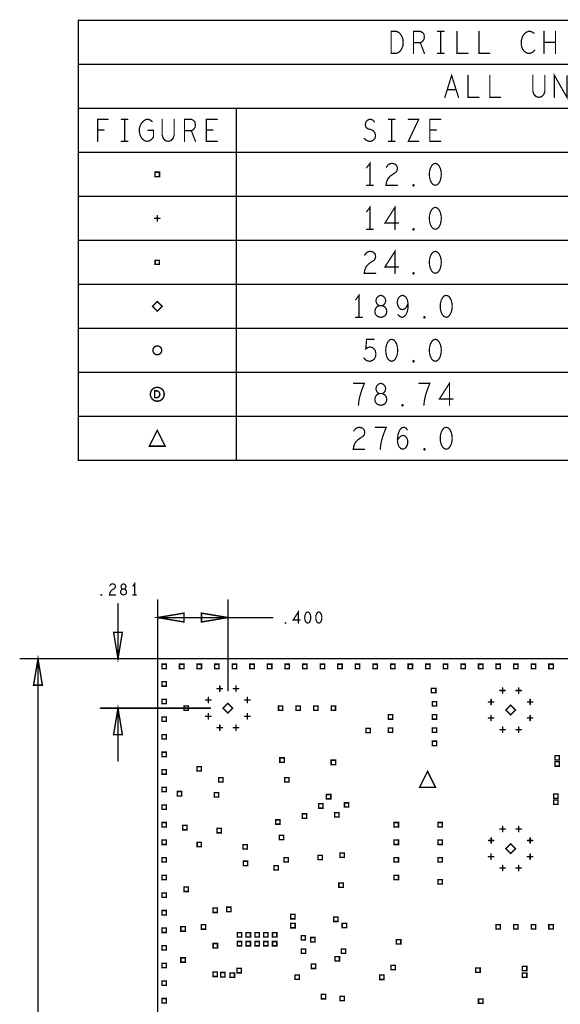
# Model space of a CAD drawing. Extents: x -1 to 10.1, y -2.5 to 8.
# Tile 15 of 38: x -0.8 to 2.3, y 2.4 to 8. Entities that reach past the tile are written whole.
import ezdxf

# ---------------------------------------------------------------- set-up
doc = ezdxf.new("R2010")
doc.units = 0
doc.layers.get('0').update_dxf_attribs({"color": 3, "linetype": 'CONTINUOUS'})

# ---------------------------------------------------------------- blocks, each defined once
blk = doc.blocks.new('PAD_R1')
at = {"const_width": 0.5}
blk.add_lwpolyline([(0.25, 0, 1), (-0.25, 0, 1)], format="xyb", close=True, dxfattribs=at)

msp = doc.modelspace()

# ---------------------------------------------------------------- linework, layer by layer
for points, const_width in [([(-0.451, 5.459), (-0.451, 7.959), (6.276, 7.959), (6.276, 5.459)], 0.008), ([(1.3284, 7.7715), (1.3284, 7.8965), (1.3594, 7.8965), (1.3718, 7.89025), (1.3811, 7.88192), (1.38885, 7.86942), (1.39505, 7.85483), (1.3966, 7.834), (1.39505, 7.81317), (1.38885, 7.79858), (1.3811, 7.78608), (1.3718, 7.77775), (1.3594, 7.7715)], 0.007), ([(1.5795, 7.1465), (1.5671, 7.14233), (1.5578, 7.13192), (1.5516, 7.11942), (1.54695, 7.10275), (1.5454, 7.084), (1.54695, 7.06525), (1.5516, 7.04858), (1.5578, 7.03608), (1.5671, 7.02567), (1.5795, 7.0215), (1.5919, 7.02567), (1.6012, 7.03608), (1.6074, 7.04858), (1.61205, 7.06525), (1.6136, 7.084), (1.61205, 7.10275), (1.6074, 7.11942), (1.6012, 7.13192), (1.5919, 7.14233)], 0.007), ([(-0.014, 7.0715), (-0.014, 7.0965), (0.011, 7.0965), (0.011, 7.0715)], 0.008), ([(1.4555, 7.01733), (1.4524, 7.01942), (1.4524, 7.02358), (1.4555, 7.02567), (1.4586, 7.02358), (1.4586, 7.01942)], 0.007), ([(1.5795, 6.8965), (1.5671, 6.89233), (1.5578, 6.88192), (1.5516, 6.86942), (1.54695, 6.85275), (1.5454, 6.834), (1.54695, 6.81525), (1.5516, 6.79858), (1.5578, 6.78608), (1.5671, 6.77567), (1.5795, 6.7715), (1.5919, 6.77567), (1.6012, 6.78608), (1.6074, 6.79858), (1.61205, 6.81525), (1.6136, 6.834), (1.61205, 6.85275), (1.6074, 6.86942), (1.6012, 6.88192), (1.5919, 6.89233)], 0.007), ([(1.4555, 6.76733), (1.4524, 6.76942), (1.4524, 6.77358), (1.4555, 6.77567), (1.4586, 6.77358), (1.4586, 6.76942)], 0.007), ([(1.5795, 6.6465), (1.5671, 6.64233), (1.5578, 6.63192), (1.5516, 6.61942), (1.54695, 6.60275), (1.5454, 6.584), (1.54695, 6.56525), (1.5516, 6.54858), (1.5578, 6.53608), (1.5671, 6.52567), (1.5795, 6.5215), (1.5919, 6.52567), (1.6012, 6.53608), (1.6074, 6.54858), (1.61205, 6.56525), (1.6136, 6.584), (1.61205, 6.60275), (1.6074, 6.61942), (1.6012, 6.63192), (1.5919, 6.64233)], 0.007), ([(-0.0135, 6.572), (-0.0135, 6.596), (0.0105, 6.596), (0.0105, 6.572)], 0.008), ([(1.4555, 6.51733), (1.4524, 6.51942), (1.4524, 6.52358), (1.4555, 6.52567), (1.4586, 6.52358), (1.4586, 6.51942)], 0.007), ([(1.2695, 6.2715), (1.28035, 6.27358), (1.29275, 6.27983), (1.3005, 6.29025), (1.3036, 6.30483), (1.3005, 6.31941), (1.2912, 6.33192), (1.27725, 6.33817), (1.26175, 6.33817), (1.25245, 6.34233), (1.2447, 6.35275), (1.2416, 6.36733), (1.24625, 6.38192), (1.2571, 6.39233), (1.2695, 6.3965), (1.2819, 6.39233), (1.29275, 6.38192), (1.2974, 6.36733), (1.2943, 6.35275), (1.28655, 6.34233), (1.27725, 6.33817), (1.26175, 6.33817), (1.2478, 6.33192), (1.2385, 6.31941), (1.2354, 6.30483), (1.2385, 6.29025), (1.24625, 6.27983), (1.25865, 6.27358)], 0.007), ([(1.6415, 6.3965), (1.6291, 6.39233), (1.6198, 6.38192), (1.6136, 6.36942), (1.60895, 6.35275), (1.6074, 6.334), (1.60895, 6.31525), (1.6136, 6.29858), (1.6198, 6.28608), (1.6291, 6.27567), (1.6415, 6.2715), (1.6539, 6.27567), (1.6632, 6.28608), (1.6694, 6.29858), (1.67405, 6.31525), (1.6756, 6.334), (1.67405, 6.35275), (1.6694, 6.36942), (1.6632, 6.38192), (1.6539, 6.39233)], 0.007), ([(-0.029, 6.334), (-0.0015, 6.3615), (0.026, 6.334), (-0.0015, 6.3065)], 0.008), ([(1.5175, 6.26733), (1.5144, 6.26942), (1.5144, 6.27358), (1.5175, 6.27567), (1.5206, 6.27358), (1.5206, 6.26942)], 0.007), ([(1.3315, 6.1465), (1.3191, 6.14233), (1.3098, 6.13192), (1.3036, 6.11942), (1.29895, 6.10275), (1.2974, 6.084), (1.29895, 6.06525), (1.3036, 6.04858), (1.3098, 6.03608), (1.3191, 6.02567), (1.3315, 6.0215), (1.3439, 6.02567), (1.3532, 6.03608), (1.3594, 6.04858), (1.36405, 6.06525), (1.3656, 6.084), (1.36405, 6.10275), (1.3594, 6.11942), (1.3532, 6.13192), (1.3439, 6.14233)], 0.007), ([(1.5795, 6.1465), (1.5671, 6.14233), (1.5578, 6.13192), (1.5516, 6.11942), (1.54695, 6.10275), (1.5454, 6.084), (1.54695, 6.06525), (1.5516, 6.04858), (1.5578, 6.03608), (1.5671, 6.02567), (1.5795, 6.0215), (1.5919, 6.02567), (1.6012, 6.03608), (1.6074, 6.04858), (1.61205, 6.06525), (1.6136, 6.084), (1.61205, 6.10275), (1.6074, 6.11942), (1.6012, 6.13192), (1.5919, 6.14233)], 0.007), ([(1.4555, 6.01733), (1.4524, 6.01942), (1.4524, 6.02358), (1.4555, 6.02567), (1.4586, 6.02358), (1.4586, 6.01942)], 0.007), ([(1.2695, 5.7715), (1.28035, 5.77358), (1.29275, 5.77983), (1.3005, 5.79025), (1.3036, 5.80483), (1.3005, 5.81941), (1.2912, 5.83192), (1.27725, 5.83817), (1.26175, 5.83817), (1.25245, 5.84233), (1.2447, 5.85275), (1.2416, 5.86733), (1.24625, 5.88192), (1.2571, 5.89233), (1.2695, 5.8965), (1.2819, 5.89233), (1.29275, 5.88192), (1.2974, 5.86733), (1.2943, 5.85275), (1.28655, 5.84233), (1.27725, 5.83817), (1.26175, 5.83817), (1.2478, 5.83192), (1.2385, 5.81941), (1.2354, 5.80483), (1.2385, 5.79025), (1.24625, 5.77983), (1.25865, 5.77358)], 0.007), ([(-0.01595, 5.81432), (-0.01595, 5.85372), (-0.00281, 5.85372), (0.00244, 5.85175), (0.00638, 5.84912), (0.00966, 5.84518), (0.01229, 5.84059), (0.01295, 5.83402), (0.01229, 5.82745), (0.00966, 5.82286), (0.00638, 5.81892), (0.00244, 5.81629), (-0.00281, 5.81432)], 0.008), ([(1.3935, 5.76733), (1.3904, 5.76942), (1.3904, 5.77358), (1.3935, 5.77567), (1.3966, 5.77358), (1.3966, 5.76942)], 0.007), ([(-0.0465, 5.539), (-0.0015, 5.629), (0.0435, 5.539)], 0.008), ([(1.6415, 5.6465), (1.6291, 5.64233), (1.6198, 5.63192), (1.6136, 5.61942), (1.60895, 5.60275), (1.6074, 5.584), (1.60895, 5.56525), (1.6136, 5.54858), (1.6198, 5.53608), (1.6291, 5.52567), (1.6415, 5.5215), (1.6539, 5.52567), (1.6632, 5.53608), (1.6694, 5.54858), (1.67405, 5.56525), (1.6756, 5.584), (1.67405, 5.60275), (1.6694, 5.61942), (1.6632, 5.63192), (1.6539, 5.64233)], 0.007), ([(1.5175, 5.51733), (1.5144, 5.51942), (1.5144, 5.52358), (1.5175, 5.52567), (1.5206, 5.52358), (1.5206, 5.51942)], 0.007), ([(-0.1935, 4.69371), (-0.18802, 4.69476), (-0.18175, 4.69791), (-0.17783, 4.70316), (-0.17627, 4.71051), (-0.17783, 4.71786), (-0.18253, 4.72416), (-0.18958, 4.72731), (-0.19742, 4.72731), (-0.20212, 4.72941), (-0.20603, 4.73466), (-0.2076, 4.74201), (-0.20525, 4.74936), (-0.19977, 4.75461), (-0.1935, 4.75671), (-0.18723, 4.75461), (-0.18175, 4.74936), (-0.1794, 4.74201), (-0.18097, 4.73466), (-0.18488, 4.72941), (-0.18958, 4.72731), (-0.19742, 4.72731), (-0.20447, 4.72416), (-0.20917, 4.71786), (-0.21073, 4.71051), (-0.20917, 4.70316), (-0.20525, 4.69791), (-0.19898, 4.69476)], 0.007), ([(-0.3195, 4.69161), (-0.32107, 4.69266), (-0.32107, 4.69476), (-0.3195, 4.69581), (-0.31793, 4.69476), (-0.31793, 4.69266)], 0.007), ([(0.15, 4.59), (0, 4.565), (0.15, 4.54)], 0.008), ([(0.25, 4.54), (0.4, 4.565), (0.25, 4.59)], 0.008), ([(0.8541, 4.5965), (0.84783, 4.5944), (0.84313, 4.58915), (0.84, 4.58285), (0.83765, 4.57445), (0.83687, 4.565), (0.83765, 4.55555), (0.84, 4.54715), (0.84313, 4.54085), (0.84783, 4.5356), (0.8541, 4.5335), (0.86037, 4.5356), (0.86507, 4.54085), (0.8682, 4.54715), (0.87055, 4.55555), (0.87133, 4.565), (0.87055, 4.57445), (0.8682, 4.58285), (0.86507, 4.58915), (0.86037, 4.5944)], 0.007), ([(0.9171, 4.5965), (0.91083, 4.5944), (0.90613, 4.58915), (0.903, 4.58285), (0.90065, 4.57445), (0.89987, 4.565), (0.90065, 4.55555), (0.903, 4.54715), (0.90613, 4.54085), (0.91083, 4.5356), (0.9171, 4.5335), (0.92337, 4.5356), (0.92807, 4.54085), (0.9312, 4.54715), (0.93355, 4.55555), (0.93433, 4.565), (0.93355, 4.57445), (0.9312, 4.58285), (0.92807, 4.58915), (0.92337, 4.5944)], 0.007), ([(0.7281, 4.5314), (0.72653, 4.53245), (0.72653, 4.53455), (0.7281, 4.5356), (0.72967, 4.53455), (0.72967, 4.53245)], 0.007), ([(-0.25, 4.48071), (-0.225, 4.33071), (-0.2, 4.48071)], 0.008), ([(-0.655, 4.18071), (-0.68, 4.33071), (-0.705, 4.18071)], 0.008), ([(0, 0.625), (0, 4.33071), (4.72441, 4.33071), (4.72441, 0.625), (3.375, 0.625), (3.375, 0), (0.925, 0), (0.925, 0.625)], 0.008), ([(0.025, 4.275), (0.025, 4.3), (0.05, 4.3), (0.05, 4.275)], 0.008), ([(0.125, 4.275), (0.125, 4.3), (0.15, 4.3), (0.15, 4.275)], 0.008), ([(0.225, 4.275), (0.225, 4.3), (0.25, 4.3), (0.25, 4.275)], 0.008), ([(0.325, 4.275), (0.325, 4.3), (0.35, 4.3), (0.35, 4.275)], 0.008), ([(0.425, 4.275), (0.425, 4.3), (0.45, 4.3), (0.45, 4.275)], 0.008), ([(0.525, 4.275), (0.525, 4.3), (0.55, 4.3), (0.55, 4.275)], 0.008), ([(0.625, 4.275), (0.625, 4.3), (0.65, 4.3), (0.65, 4.275)], 0.008), ([(0.725, 4.275), (0.725, 4.3), (0.75, 4.3), (0.75, 4.275)], 0.008), ([(0.825, 4.275), (0.825, 4.3), (0.85, 4.3), (0.85, 4.275)], 0.008), ([(0.925, 4.275), (0.925, 4.3), (0.95, 4.3), (0.95, 4.275)], 0.008), ([(1.025, 4.275), (1.025, 4.3), (1.05, 4.3), (1.05, 4.275)], 0.008), ([(1.125, 4.275), (1.125, 4.3), (1.15, 4.3), (1.15, 4.275)], 0.008), ([(1.225, 4.275), (1.225, 4.3), (1.25, 4.3), (1.25, 4.275)], 0.008), ([(1.325, 4.275), (1.325, 4.3), (1.35, 4.3), (1.35, 4.275)], 0.008), ([(1.425, 4.275), (1.425, 4.3), (1.45, 4.3), (1.45, 4.275)], 0.008), ([(1.525, 4.275), (1.525, 4.3), (1.55, 4.3), (1.55, 4.275)], 0.008), ([(1.625, 4.275), (1.625, 4.3), (1.65, 4.3), (1.65, 4.275)], 0.008), ([(1.725, 4.275), (1.725, 4.3), (1.75, 4.3), (1.75, 4.275)], 0.008), ([(1.825, 4.275), (1.825, 4.3), (1.85, 4.3), (1.85, 4.275)], 0.008), ([(1.925, 4.275), (1.925, 4.3), (1.95, 4.3), (1.95, 4.275)], 0.008), ([(2.025, 4.275), (2.025, 4.3), (2.05, 4.3), (2.05, 4.275)], 0.008), ([(2.125, 4.275), (2.125, 4.3), (2.15, 4.3), (2.15, 4.275)], 0.008), ([(2.225, 4.275), (2.225, 4.3), (2.25, 4.3), (2.25, 4.275)], 0.008), ([(0.025, 4.175), (0.025, 4.2), (0.05, 4.2), (0.05, 4.175)], 0.008), ([(1.5575, 4.1375), (1.5575, 4.1625), (1.5825, 4.1625), (1.5825, 4.1375)], 0.008), ([(0.025, 4.075), (0.025, 4.1), (0.05, 4.1), (0.05, 4.075)], 0.008), ([(1.5625, 4.0625), (1.5625, 4.0875), (1.5875, 4.0875), (1.5875, 4.0625)], 0.008), ([(-0.2, 3.9), (-0.225, 4.05), (-0.25, 3.9)], 0.008), ([(0.1505, 4.038), (0.1505, 4.062), (0.1745, 4.062), (0.1745, 4.038)], 0.008), ([(0.3725, 4.05), (0.4, 4.0775), (0.4275, 4.05), (0.4, 4.0225)], 0.008), ([(0.688, 4.038), (0.688, 4.062), (0.712, 4.062), (0.712, 4.038)], 0.008), ([(0.788, 4.038), (0.788, 4.062), (0.812, 4.062), (0.812, 4.038)], 0.008), ([(0.888, 4.038), (0.888, 4.062), (0.912, 4.062), (0.912, 4.038)], 0.008), ([(0.988, 4.038), (0.988, 4.062), (1.012, 4.062), (1.012, 4.038)], 0.008), ([(1.98038, 4.03937), (2.00788, 4.06687), (2.03538, 4.03937), (2.00788, 4.01187)], 0.008), ([(0.025, 3.975), (0.025, 4), (0.05, 4), (0.05, 3.975)], 0.008), ([(1.3125, 3.9875), (1.3125, 4.0125), (1.3375, 4.0125), (1.3375, 3.9875)], 0.008), ([(1.5625, 3.9875), (1.5625, 4.0125), (1.5875, 4.0125), (1.5875, 3.9875)], 0.008), ([(1.1849, 3.9106), (1.1849, 3.9356), (1.2099, 3.9356), (1.2099, 3.9106)], 0.008), ([(1.3125, 3.9125), (1.3125, 3.9375), (1.3375, 3.9375), (1.3375, 3.9125)], 0.008), ([(1.5625, 3.9125), (1.5625, 3.9375), (1.5875, 3.9375), (1.5875, 3.9125)], 0.008), ([(0.025, 3.875), (0.025, 3.9), (0.05, 3.9), (0.05, 3.875)], 0.008), ([(1.5625, 3.8375), (1.5625, 3.8625), (1.5875, 3.8625), (1.5875, 3.8375)], 0.008), ([(0.025, 3.775), (0.025, 3.8), (0.05, 3.8), (0.05, 3.775)], 0.008), ([(0.6955, 3.7425), (0.6955, 3.7675), (0.7205, 3.7675), (0.7205, 3.7425)], 0.008), ([(0.9875, 3.7295), (0.9875, 3.7545), (1.0125, 3.7545), (1.0125, 3.7295)], 0.008), ([(2.2595, 3.75482), (2.2595, 3.77982), (2.2845, 3.77982), (2.2845, 3.75482)], 0.008), ([(2.2595, 3.7205), (2.2595, 3.7455), (2.2845, 3.7455), (2.2845, 3.7205)], 0.008), ([(0.025, 3.675), (0.025, 3.7), (0.05, 3.7), (0.05, 3.675)], 0.008), ([(0.2245, 3.6925), (0.2245, 3.7175), (0.2495, 3.7175), (0.2495, 3.6925)], 0.008), ([(1.49044, 3.60067), (1.53544, 3.69067), (1.58044, 3.60067)], 0.008), ([(0.3475, 3.6305), (0.3475, 3.6555), (0.3725, 3.6555), (0.3725, 3.6305)], 0.008), ([(0.7225, 3.6305), (0.7225, 3.6555), (0.7475, 3.6555), (0.7475, 3.6305)], 0.008), ([(0.025, 3.575), (0.025, 3.6), (0.05, 3.6), (0.05, 3.575)], 0.008), ([(0.1125, 3.5515), (0.1125, 3.5765), (0.1375, 3.5765), (0.1375, 3.5515)], 0.008), ([(0.3225, 3.5445), (0.3225, 3.5695), (0.3475, 3.5695), (0.3475, 3.5445)], 0.008), ([(0.9605, 3.5345), (0.9605, 3.5595), (0.9855, 3.5595), (0.9855, 3.5345)], 0.008), ([(2.25226, 3.53706), (2.25226, 3.56206), (2.27726, 3.56206), (2.27726, 3.53706)], 0.008), ([(2.25226, 3.50274), (2.25226, 3.52774), (2.27726, 3.52774), (2.27726, 3.50274)], 0.008), ([(0.025, 3.475), (0.025, 3.5), (0.05, 3.5), (0.05, 3.475)], 0.008), ([(0.9155, 3.4815), (0.9155, 3.5065), (0.9405, 3.5065), (0.9405, 3.4815)], 0.008), ([(1.063, 3.488), (1.063, 3.512), (1.087, 3.512), (1.087, 3.488)], 0.008), ([(0.6715, 3.3905), (0.6715, 3.4155), (0.6965, 3.4155), (0.6965, 3.3905)], 0.008), ([(0.8235, 3.4245), (0.8235, 3.4495), (0.8485, 3.4495), (0.8485, 3.4245)], 0.008), ([(1.0075, 3.4315), (1.0075, 3.4565), (1.0325, 3.4565), (1.0325, 3.4315)], 0.008), ([(0.025, 3.375), (0.025, 3.4), (0.05, 3.4), (0.05, 3.375)], 0.008), ([(0.1425, 3.3585), (0.1425, 3.3835), (0.1675, 3.3835), (0.1675, 3.3585)], 0.008), ([(0.3375, 3.3415), (0.3375, 3.3665), (0.3625, 3.3665), (0.3625, 3.3415)], 0.008), ([(1.345, 3.375), (1.345, 3.4), (1.37, 3.4), (1.37, 3.375)], 0.008), ([(1.595, 3.375), (1.595, 3.4), (1.62, 3.4), (1.62, 3.375)], 0.008), ([(0.025, 3.275), (0.025, 3.3), (0.05, 3.3), (0.05, 3.275)], 0.008), ([(0.6926, 3.3022), (0.6926, 3.3272), (0.7176, 3.3272), (0.7176, 3.3022)], 0.008), ([(1.345, 3.275), (1.345, 3.3), (1.37, 3.3), (1.37, 3.275)], 0.008), ([(1.595, 3.275), (1.595, 3.3), (1.62, 3.3), (1.62, 3.275)], 0.008), ([(0.2255, 3.263), (0.2255, 3.287), (0.2495, 3.287), (0.2495, 3.263)], 0.008), ([(0.4858, 3.2495), (0.4858, 3.2745), (0.5108, 3.2745), (0.5108, 3.2495)], 0.008), ([(1.98038, 3.25196), (2.00788, 3.27946), (2.03538, 3.25196), (2.00788, 3.22446)], 0.008), ([(0.025, 3.175), (0.025, 3.2), (0.05, 3.2), (0.05, 3.175)], 0.008), ([(0.7185, 3.1755), (0.7185, 3.2005), (0.7435, 3.2005), (0.7435, 3.1755)], 0.008), ([(0.9125, 3.1884), (0.9125, 3.2134), (0.9375, 3.2134), (0.9375, 3.1884)], 0.008), ([(1.0375, 3.2021), (1.0375, 3.2271), (1.0625, 3.2271), (1.0625, 3.2021)], 0.008), ([(1.345, 3.175), (1.345, 3.2), (1.37, 3.2), (1.37, 3.175)], 0.008), ([(1.595, 3.175), (1.595, 3.2), (1.62, 3.2), (1.62, 3.175)], 0.008), ([(0.4875, 3.1555), (0.4875, 3.1805), (0.5125, 3.1805), (0.5125, 3.1555)], 0.008), ([(0.6625, 3.1305), (0.6625, 3.1555), (0.6875, 3.1555), (0.6875, 3.1305)], 0.008), ([(0.025, 3.075), (0.025, 3.1), (0.05, 3.1), (0.05, 3.075)], 0.008), ([(1.345, 3.075), (1.345, 3.1), (1.37, 3.1), (1.37, 3.075)], 0.008), ([(1.595, 3.05), (1.595, 3.075), (1.62, 3.075), (1.62, 3.05)], 0.008), ([(0.15, 3.008), (0.15, 3.033), (0.175, 3.033), (0.175, 3.008)], 0.008), ([(1.031, 3.031), (1.031, 3.056), (1.056, 3.056), (1.056, 3.031)], 0.008), ([(0.025, 2.975), (0.025, 3), (0.05, 3), (0.05, 2.975)], 0.008), ([(0.31479, 2.88881), (0.31479, 2.91381), (0.33979, 2.91381), (0.33979, 2.88881)], 0.008), ([(0.3929, 2.8941), (0.3929, 2.9191), (0.4179, 2.9191), (0.4179, 2.8941)], 0.008), ([(0.025, 2.875), (0.025, 2.9), (0.05, 2.9), (0.05, 2.875)], 0.008), ([(0.7565, 2.8525), (0.7565, 2.8775), (0.7815, 2.8775), (0.7815, 2.8525)], 0.008), ([(1.0015, 2.8375), (1.0015, 2.8625), (1.0265, 2.8625), (1.0265, 2.8375)], 0.008), ([(0.025, 2.775), (0.025, 2.8), (0.05, 2.8), (0.05, 2.775)], 0.008), ([(0.1325, 2.7825), (0.1325, 2.8075), (0.1575, 2.8075), (0.1575, 2.7825)], 0.008), ([(0.2489, 2.7938), (0.2489, 2.8188), (0.2739, 2.8188), (0.2739, 2.7938)], 0.008), ([(0.7575, 2.8015), (0.7575, 2.8265), (0.7825, 2.8265), (0.7825, 2.8015)], 0.008), ([(1.05, 2.802), (1.05, 2.827), (1.075, 2.827), (1.075, 2.802)], 0.008), ([(1.925, 2.795), (1.925, 2.82), (1.95, 2.82), (1.95, 2.795)], 0.008), ([(2.025, 2.795), (2.025, 2.82), (2.05, 2.82), (2.05, 2.795)], 0.008), ([(2.125, 2.795), (2.125, 2.82), (2.15, 2.82), (2.15, 2.795)], 0.008), ([(2.225, 2.795), (2.225, 2.82), (2.25, 2.82), (2.25, 2.795)], 0.008), ([(0.4535, 2.749), (0.4535, 2.774), (0.4785, 2.774), (0.4785, 2.749)], 0.008), ([(0.5035, 2.749), (0.5035, 2.774), (0.5285, 2.774), (0.5285, 2.749)], 0.008), ([(0.5535, 2.749), (0.5535, 2.774), (0.5785, 2.774), (0.5785, 2.749)], 0.008), ([(0.6035, 2.749), (0.6035, 2.774), (0.6285, 2.774), (0.6285, 2.749)], 0.008), ([(0.6535, 2.749), (0.6535, 2.774), (0.6785, 2.774), (0.6785, 2.749)], 0.008), ([(0.817, 2.733), (0.817, 2.757), (0.841, 2.757), (0.841, 2.733)], 0.008), ([(0.8705, 2.7215), (0.8705, 2.7465), (0.8955, 2.7465), (0.8955, 2.7215)], 0.008), ([(0.025, 2.675), (0.025, 2.7), (0.05, 2.7), (0.05, 2.675)], 0.008), ([(0.3161, 2.6875), (0.3161, 2.7125), (0.3411, 2.7125), (0.3411, 2.6875)], 0.008), ([(0.4535, 2.699), (0.4535, 2.724), (0.4785, 2.724), (0.4785, 2.699)], 0.008), ([(0.5035, 2.699), (0.5035, 2.724), (0.5285, 2.724), (0.5285, 2.699)], 0.008), ([(0.5535, 2.699), (0.5535, 2.724), (0.5785, 2.724), (0.5785, 2.699)], 0.008), ([(0.6035, 2.699), (0.6035, 2.724), (0.6285, 2.724), (0.6285, 2.699)], 0.008), ([(0.6535, 2.699), (0.6535, 2.724), (0.6785, 2.724), (0.6785, 2.699)], 0.008), ([(1.3585, 2.7095), (1.3585, 2.7345), (1.3835, 2.7345), (1.3835, 2.7095)], 0.008), ([(0.1325, 2.6062), (0.1325, 2.6312), (0.1575, 2.6312), (0.1575, 2.6062)], 0.008), ([(0.8175, 2.6565), (0.8175, 2.6815), (0.8425, 2.6815), (0.8425, 2.6565)], 0.008), ([(1.0095, 2.6125), (1.0095, 2.6375), (1.0345, 2.6375), (1.0345, 2.6125)], 0.008), ([(1.045, 2.656), (1.045, 2.681), (1.07, 2.681), (1.07, 2.656)], 0.008), ([(0.025, 2.575), (0.025, 2.6), (0.05, 2.6), (0.05, 2.575)], 0.008), ([(0.4515, 2.5457), (0.4515, 2.5707), (0.4765, 2.5707), (0.4765, 2.5457)], 0.008), ([(0.8745, 2.5705), (0.8745, 2.5955), (0.8995, 2.5955), (0.8995, 2.5705)], 0.008), ([(1.3275, 2.5635), (1.3275, 2.5885), (1.3525, 2.5885), (1.3525, 2.5635)], 0.008), ([(1.8095, 2.5485), (1.8095, 2.5735), (1.8345, 2.5735), (1.8345, 2.5485)], 0.008), ([(2.075, 2.5575), (2.075, 2.5825), (2.1, 2.5825), (2.1, 2.5575)], 0.008), ([(0.3148, 2.525), (0.3148, 2.55), (0.3398, 2.55), (0.3398, 2.525)], 0.008), ([(0.3585, 2.5227), (0.3585, 2.5477), (0.3835, 2.5477), (0.3835, 2.5227)], 0.008), ([(0.4127, 2.5195), (0.4127, 2.5445), (0.4377, 2.5445), (0.4377, 2.5195)], 0.008), ([(0.7815, 2.5085), (0.7815, 2.5335), (0.8065, 2.5335), (0.8065, 2.5085)], 0.008), ([(1.2625, 2.508), (1.2625, 2.533), (1.2875, 2.533), (1.2875, 2.508)], 0.008), ([(2.075, 2.52), (2.075, 2.545), (2.1, 2.545), (2.1, 2.52)], 0.008), ([(0.025, 2.475), (0.025, 2.5), (0.05, 2.5), (0.05, 2.475)], 0.008), ([(0.931, 2.398), (0.931, 2.423), (0.956, 2.423), (0.956, 2.398)], 0.008), ([(1.038, 2.388), (1.038, 2.412), (1.062, 2.412), (1.062, 2.388)], 0.008), ([(0.025, 2.375), (0.025, 2.4), (0.05, 2.4), (0.05, 2.375)], 0.008), ([(1.8252, 2.3722), (1.8252, 2.3972), (1.8502, 2.3972), (1.8502, 2.3722)], 0.008)]:
    msp.add_lwpolyline(points, close=True, dxfattribs=dict(const_width=const_width))
for points, const_width in [([(1.4555, 7.7715), (1.4555, 7.8965), (1.49425, 7.8965), (1.50665, 7.89025), (1.5144, 7.88192), (1.5175, 7.86525), (1.5144, 7.84858), (1.5051, 7.83817), (1.49425, 7.83192), (1.4555, 7.83192)], 0.007), ([(1.5919, 7.8965), (1.6291, 7.8965)], 0.007), ([(1.6105, 7.8965), (1.6105, 7.7715)], 0.007), ([(1.7035, 7.8965), (1.7035, 7.7715), (1.7655, 7.7715)], 0.007), ([(1.8275, 7.8965), (1.8275, 7.7715), (1.8895, 7.7715)], 0.007), ([(2.1406, 7.88608), (2.1313, 7.89233), (2.12045, 7.8965), (2.10805, 7.8965), (2.0941, 7.89025), (2.08325, 7.87983), (2.0755, 7.86733), (2.0693, 7.8465), (2.06775, 7.82775), (2.07085, 7.809), (2.0755, 7.7965), (2.0848, 7.784), (2.09565, 7.77567), (2.1065, 7.7715), (2.11735, 7.7715), (2.1282, 7.77567), (2.1375, 7.78191), (2.14525, 7.79025)], 0.007), ([(2.19795, 7.7715), (2.19795, 7.8965)], 0.007), ([(2.26305, 7.8965), (2.26305, 7.7715)], 0.007), ([(1.49425, 7.83192), (1.5175, 7.7715)], 0.007), ([(2.26305, 7.834), (2.19795, 7.834)], 0.007), ([(1.5919, 7.7715), (1.6291, 7.7715)], 0.007), ([(-0.451, 7.709), (6.276, 7.709)], 0.008), ([(1.63375, 7.5215), (1.6725, 7.6465), (1.71125, 7.5215)], 0.007), ([(1.7655, 7.6465), (1.7655, 7.5215), (1.8275, 7.5215)], 0.007), ([(1.8895, 7.6465), (1.8895, 7.5215), (1.9515, 7.5215)], 0.007), ([(2.1344, 7.6465), (2.1344, 7.55692), (2.1406, 7.53816), (2.153, 7.52567), (2.1685, 7.5215), (2.184, 7.52567), (2.1964, 7.53816), (2.2026, 7.55692), (2.2026, 7.6465)], 0.007), ([(2.25685, 7.5215), (2.25685, 7.6465), (2.32815, 7.5215), (2.32815, 7.6465)], 0.007), ([(1.6973, 7.56525), (1.6477, 7.56525)], 0.007), ([(-0.451, 7.459), (6.276, 7.459)], 0.008), ([(0.448, 7.459), (0.448, 5.459)], 0.008), ([(-0.34095, 7.2715), (-0.34095, 7.3965), (-0.28205, 7.3965)], 0.007), ([(-0.2061, 7.3965), (-0.1689, 7.3965)], 0.007), ([(-0.1875, 7.3965), (-0.1875, 7.2715)], 0.007), ([(-0.0542, 7.334), (-0.0232, 7.334), (-0.0232, 7.2965), (-0.0325, 7.284), (-0.04335, 7.27567), (-0.05885, 7.2715), (-0.07435, 7.27567), (-0.0852, 7.284), (-0.0945, 7.2965), (-0.1007, 7.31108), (-0.1038, 7.32775), (-0.1038, 7.34233), (-0.1007, 7.35483), (-0.0945, 7.36942), (-0.0852, 7.38192), (-0.0759, 7.39025), (-0.0635, 7.3965), (-0.05265, 7.3965), (-0.04025, 7.39233), (-0.03095, 7.384)], 0.007), ([(0.0264, 7.3965), (0.0264, 7.30692), (0.0326, 7.28816), (0.045, 7.27567), (0.0605, 7.2715), (0.076, 7.27567), (0.0884, 7.28816), (0.0946, 7.30692), (0.0946, 7.3965)], 0.007), ([(0.1535, 7.2715), (0.1535, 7.3965), (0.19225, 7.3965), (0.20465, 7.39025), (0.2124, 7.38192), (0.2155, 7.36525), (0.2124, 7.34858), (0.2031, 7.33817), (0.19225, 7.33192), (0.1535, 7.33192)], 0.007), ([(0.3395, 7.2715), (0.2775, 7.2715), (0.2775, 7.3965), (0.3395, 7.3965)], 0.007), ([(1.17495, 7.28816), (1.18735, 7.27775), (1.2013, 7.2715), (1.2137, 7.2715), (1.2261, 7.27775), (1.2354, 7.28816), (1.24005, 7.30275), (1.23695, 7.31733), (1.2292, 7.32983), (1.21525, 7.33817), (1.19665, 7.34233), (1.1858, 7.35066), (1.18115, 7.36525), (1.18425, 7.37983), (1.192, 7.39025), (1.20285, 7.3965), (1.2137, 7.3965), (1.22455, 7.39233), (1.23385, 7.38192)], 0.007), ([(1.3129, 7.3965), (1.3501, 7.3965)], 0.007), ([(1.3315, 7.3965), (1.3315, 7.2715)], 0.007), ([(1.42605, 7.3965), (1.48495, 7.3965), (1.42605, 7.2715), (1.48495, 7.2715)], 0.007), ([(1.6105, 7.2715), (1.5485, 7.2715), (1.5485, 7.3965), (1.6105, 7.3965)], 0.007), ([(-0.30375, 7.33608), (-0.34095, 7.33608)], 0.007), ([(0.19225, 7.33192), (0.2155, 7.2715)], 0.007), ([(0.3147, 7.33608), (0.2775, 7.33608)], 0.007), ([(1.5857, 7.33608), (1.5485, 7.33608)], 0.007), ([(-0.2061, 7.2715), (-0.1689, 7.2715)], 0.007), ([(1.3129, 7.2715), (1.3501, 7.2715)], 0.007), ([(-0.451, 7.209), (6.276, 7.209)], 0.008), ([(1.2075, 7.0215), (1.2075, 7.1465), (1.1889, 7.1215)], 0.007), ([(1.30205, 7.12567), (1.31135, 7.13816), (1.3222, 7.14442), (1.3346, 7.1465), (1.3501, 7.14233), (1.36095, 7.13192), (1.36405, 7.11942), (1.3625, 7.10691), (1.3563, 7.0965), (1.3253, 7.07567), (1.31135, 7.06108), (1.30205, 7.04025), (1.29895, 7.0215), (1.36405, 7.0215)], 0.007), ([(1.1889, 7.0215), (1.2261, 7.0215)], 0.007), ([(-0.451, 6.959), (6.276, 6.959)], 0.008), ([(1.2075, 6.7715), (1.2075, 6.8965), (1.1889, 6.8715)], 0.007), ([(1.3501, 6.7715), (1.3501, 6.8965), (1.29275, 6.80692), (1.37025, 6.80692)], 0.007), ([(-0.0165, 6.834), (0.0135, 6.834)], 0.008), ([(-0.0015, 6.819), (-0.0015, 6.849)], 0.008), ([(1.1889, 6.7715), (1.2261, 6.7715)], 0.007), ([(-0.451, 6.709), (6.276, 6.709)], 0.008), ([(1.17805, 6.62567), (1.18735, 6.63816), (1.1982, 6.64442), (1.2106, 6.6465), (1.2261, 6.64233), (1.23695, 6.63192), (1.24005, 6.61942), (1.2385, 6.60691), (1.2323, 6.5965), (1.2013, 6.57567), (1.18735, 6.56108), (1.17805, 6.54025), (1.17495, 6.5215), (1.24005, 6.5215)], 0.007), ([(1.3501, 6.5215), (1.3501, 6.6465), (1.29275, 6.55692), (1.37025, 6.55692)], 0.007), ([(-0.451, 6.459), (6.276, 6.459)], 0.008), ([(1.1455, 6.2715), (1.1455, 6.3965), (1.1269, 6.3715)], 0.007), ([(1.36715, 6.28608), (1.378, 6.27567), (1.3904, 6.2715), (1.4028, 6.27567), (1.41365, 6.28816), (1.4214, 6.30692), (1.4245, 6.32567), (1.4245, 6.34858), (1.4214, 6.36733), (1.41365, 6.384), (1.40435, 6.39233), (1.3935, 6.3965), (1.3811, 6.39233), (1.3718, 6.384), (1.3656, 6.3715), (1.3625, 6.35483), (1.3656, 6.34025), (1.37335, 6.32567), (1.38265, 6.31733), (1.3935, 6.31525), (1.4059, 6.31941), (1.4152, 6.32983), (1.4245, 6.34858)], 0.007), ([(1.1269, 6.2715), (1.1641, 6.2715)], 0.007), ([(-0.451, 6.209), (6.276, 6.209)], 0.008), ([(1.1734, 6.04025), (1.1827, 6.02983), (1.19355, 6.02358), (1.2075, 6.0215), (1.22145, 6.02567), (1.2323, 6.034), (1.24005, 6.04858), (1.2416, 6.06525), (1.2385, 6.08192), (1.23075, 6.09233), (1.2199, 6.10066), (1.20905, 6.10275), (1.1982, 6.10066), (1.18425, 6.09233), (1.1889, 6.1465), (1.23075, 6.1465)], 0.007), ([(-0.451, 5.959), (6.276, 5.959)], 0.008), ([(1.1424, 5.7715), (1.1455, 5.79858), (1.15015, 5.8215), (1.15635, 5.84233), (1.1641, 5.86525), (1.1765, 5.8965), (1.1145, 5.8965)], 0.007), ([(1.5144, 5.7715), (1.5175, 5.79858), (1.52215, 5.8215), (1.52835, 5.84233), (1.5361, 5.86525), (1.5485, 5.8965), (1.4865, 5.8965)], 0.007), ([(1.6601, 5.7715), (1.6601, 5.8965), (1.60275, 5.80692), (1.68025, 5.80692)], 0.007), ([(-0.451, 5.709), (6.276, 5.709)], 0.008), ([(1.11605, 5.62567), (1.12535, 5.63816), (1.1362, 5.64442), (1.1486, 5.6465), (1.1641, 5.64233), (1.17495, 5.63192), (1.17805, 5.61942), (1.1765, 5.60691), (1.1703, 5.5965), (1.1393, 5.57567), (1.12535, 5.56108), (1.11605, 5.54025), (1.11295, 5.5215), (1.17805, 5.5215)], 0.007), ([(1.2664, 5.5215), (1.2695, 5.54858), (1.27415, 5.5715), (1.28035, 5.59233), (1.2881, 5.61525), (1.3005, 5.6465), (1.2385, 5.6465)], 0.007), ([(1.36405, 5.57358), (1.3749, 5.58817), (1.3842, 5.5965), (1.3966, 5.60066), (1.40745, 5.5965), (1.4152, 5.58817), (1.4214, 5.57567), (1.42295, 5.56108), (1.4214, 5.54858), (1.4152, 5.53608), (1.4059, 5.52567), (1.39505, 5.5215), (1.38265, 5.52567), (1.3718, 5.53816), (1.3656, 5.55692), (1.36405, 5.57775), (1.36715, 5.60483), (1.3718, 5.61942), (1.37955, 5.634), (1.3904, 5.64442), (1.40125, 5.6465), (1.4121, 5.64233), (1.41985, 5.63192)], 0.007), ([(-0.27138, 4.74621), (-0.26668, 4.75251), (-0.2612, 4.75566), (-0.25493, 4.75671), (-0.2471, 4.75461), (-0.24162, 4.74936), (-0.24005, 4.74306), (-0.24083, 4.73676), (-0.24397, 4.73151), (-0.25963, 4.72101), (-0.26668, 4.71366), (-0.27138, 4.70316), (-0.27295, 4.69371), (-0.24005, 4.69371)], 0.007), ([(-0.1305, 4.69371), (-0.1305, 4.75671), (-0.1399, 4.74411)], 0.007), ([(-0.225, 4.64296), (-0.225, 4.33071)], 0.008), ([(-0.1399, 4.69371), (-0.1211, 4.69371)], 0.007), ([(0, 4.17394), (0, 4.665)], 0.008), ([(0.4, 4.15), (0.4, 4.665)], 0.008), ([(0.8005, 4.5335), (0.8005, 4.5965), (0.77152, 4.55135), (0.81068, 4.55135)], 0.007), ([(0.4, 4.565), (0, 4.565)], 0.008), ([(0.65385, 4.565), (0.4, 4.565)], 0.008), ([(0.86236, 4.33071), (-0.78, 4.33071)], 0.008), ([(-0.68, 2.23725), (-0.68, 4.33071)], 0.008), ([(0.27665, 4.33071), (-0.325, 4.33071)], 0.008), ([(0.339, 4.16106), (0.369, 4.16106)], 0.008), ([(0.354, 4.14606), (0.354, 4.17606)], 0.008), ([(0.43092, 4.16087), (0.46092, 4.16087)], 0.008), ([(0.44592, 4.14587), (0.44592, 4.17587)], 0.008), ([(1.94688, 4.15043), (1.97688, 4.15043)], 0.008), ([(1.96188, 4.13543), (1.96188, 4.16543)], 0.008), ([(2.0388, 4.15024), (2.0688, 4.15024)], 0.008), ([(2.0538, 4.13524), (2.0538, 4.16524)], 0.008), ([(0.27413, 4.09592), (0.30413, 4.09592)], 0.008), ([(0.28913, 4.08092), (0.28913, 4.11092)], 0.008), ([(0.49606, 4.096), (0.52606, 4.096)], 0.008), ([(0.51106, 4.081), (0.51106, 4.111)], 0.008), ([(1.88201, 4.08529), (1.91201, 4.08529)], 0.008), ([(1.89701, 4.07029), (1.89701, 4.10029)], 0.008), ([(2.10394, 4.08537), (2.13394, 4.08537)], 0.008), ([(2.11894, 4.07037), (2.11894, 4.10037)], 0.008), ([(0.3, 4.05), (-0.325, 4.05)], 0.008), ([(-0.225, 3.75), (-0.225, 4.05)], 0.008), ([(0.27394, 4.004), (0.30394, 4.004)], 0.008), ([(0.28894, 3.989), (0.28894, 4.019)], 0.008), ([(0.49587, 4.00408), (0.52587, 4.00408)], 0.008), ([(0.51087, 3.98908), (0.51087, 4.01908)], 0.008), ([(1.88182, 3.99337), (1.91182, 3.99337)], 0.008), ([(1.89682, 3.97837), (1.89682, 4.00837)], 0.008), ([(2.10375, 3.99345), (2.13375, 3.99345)], 0.008), ([(2.11875, 3.97845), (2.11875, 4.00845)], 0.008), ([(0.33908, 3.93913), (0.36908, 3.93913)], 0.008), ([(0.35408, 3.92413), (0.35408, 3.95413)], 0.008), ([(0.431, 3.93894), (0.461, 3.93894)], 0.008), ([(0.446, 3.92394), (0.446, 3.95394)], 0.008), ([(1.94696, 3.9285), (1.97696, 3.9285)], 0.008), ([(1.96196, 3.9135), (1.96196, 3.9435)], 0.008), ([(2.03888, 3.92831), (2.06888, 3.92831)], 0.008), ([(2.05388, 3.91331), (2.05388, 3.94331)], 0.008), ([(1.94688, 3.36302), (1.97688, 3.36302)], 0.008), ([(1.96188, 3.34802), (1.96188, 3.37802)], 0.008), ([(2.0388, 3.36283), (2.0688, 3.36283)], 0.008), ([(2.0538, 3.34783), (2.0538, 3.37783)], 0.008), ([(1.88201, 3.29788), (1.91201, 3.29788)], 0.008), ([(1.89701, 3.28288), (1.89701, 3.31288)], 0.008), ([(2.10394, 3.29796), (2.13394, 3.29796)], 0.008), ([(2.11894, 3.28296), (2.11894, 3.31296)], 0.008), ([(1.88182, 3.20596), (1.91182, 3.20596)], 0.008), ([(1.89682, 3.19096), (1.89682, 3.22096)], 0.008), ([(2.10375, 3.20604), (2.13375, 3.20604)], 0.008), ([(2.11875, 3.19104), (2.11875, 3.22104)], 0.008), ([(1.94696, 3.14109), (1.97696, 3.14109)], 0.008), ([(1.96196, 3.12609), (1.96196, 3.15609)], 0.008), ([(2.03888, 3.1409), (2.06888, 3.1409)], 0.008), ([(2.05388, 3.1259), (2.05388, 3.1559)], 0.008)]:
    msp.add_lwpolyline(points, dxfattribs=dict(const_width=const_width))
at = {"const_width": 0.008}
for points in [[(0.0235, 6.084, 1), (-0.0265, 6.084, 1)], [(0.03787, 5.834, 1), (-0.04087, 5.834, 1)]]:
    msp.add_lwpolyline(points, format="xyb", close=True, dxfattribs=at)

# ---------------------------------------------------------------- block references
for p, xscale, yscale in [((1.5919, 7.8965), 0.007, 0.007), ((1.6105, 7.8965), 0.007, 0.007), ((1.6291, 7.8965), 0.007, 0.007), ((1.7035, 7.8965), 0.007, 0.007), ((1.8275, 7.8965), 0.007, 0.007), ((2.19795, 7.8965), 0.007, 0.007), ((2.26305, 7.8965), 0.007, 0.007), ((1.4555, 7.83192), 0.007, 0.007), ((1.49425, 7.83192), 0.007, 0.007), ((2.1406, 7.88608), 0.007, 0.007), ((2.19795, 7.834), 0.007, 0.007), ((2.26305, 7.834), 0.007, 0.007), ((2.14525, 7.79025), 0.007, 0.007), ((1.4555, 7.7715), 0.007, 0.007), ((1.5175, 7.7715), 0.007, 0.007), ((1.5919, 7.7715), 0.007, 0.007), ((1.6105, 7.7715), 0.007, 0.007), ((1.6291, 7.7715), 0.007, 0.007), ((1.7655, 7.7715), 0.007, 0.007), ((1.8895, 7.7715), 0.007, 0.007), ((2.19795, 7.7715), 0.007, 0.007), ((2.26305, 7.7715), 0.007, 0.007), ((-0.451, 7.709), 0.008, 0.008), ((1.7655, 7.6465), 0.007, 0.007), ((1.8895, 7.6465), 0.007, 0.007), ((2.1344, 7.6465), 0.007, 0.007), ((2.2026, 7.6465), 0.007, 0.007), ((1.6477, 7.56525), 0.007, 0.007), ((1.6973, 7.56525), 0.007, 0.007), ((1.63375, 7.5215), 0.007, 0.007), ((1.71125, 7.5215), 0.007, 0.007), ((1.8275, 7.5215), 0.007, 0.007), ((1.9515, 7.5215), 0.007, 0.007), ((2.25685, 7.5215), 0.007, 0.007), ((-0.451, 7.459), 0.008, 0.008), ((0.448, 7.459), 0.008, 0.008), ((-0.28205, 7.3965), 0.007, 0.007), ((-0.2061, 7.3965), 0.007, 0.007), ((-0.1875, 7.3965), 0.007, 0.007), ((-0.1689, 7.3965), 0.007, 0.007), ((-0.03095, 7.384), 0.007, 0.007), ((0.0264, 7.3965), 0.007, 0.007), ((0.0946, 7.3965), 0.007, 0.007), ((0.3395, 7.3965), 0.007, 0.007), ((1.3129, 7.3965), 0.007, 0.007), ((1.3315, 7.3965), 0.007, 0.007), ((1.3501, 7.3965), 0.007, 0.007), ((1.42605, 7.3965), 0.007, 0.007), ((1.6105, 7.3965), 0.007, 0.007), ((-0.34095, 7.33608), 0.007, 0.007), ((-0.30375, 7.33608), 0.007, 0.007), ((-0.0542, 7.334), 0.007, 0.007), ((0.1535, 7.33192), 0.007, 0.007), ((0.19225, 7.33192), 0.007, 0.007), ((0.2775, 7.33608), 0.007, 0.007), ((0.3147, 7.33608), 0.007, 0.007), ((1.23385, 7.38192), 0.007, 0.007), ((1.5485, 7.33608), 0.007, 0.007), ((1.5857, 7.33608), 0.007, 0.007), ((-0.34095, 7.2715), 0.007, 0.007), ((-0.2061, 7.2715), 0.007, 0.007), ((-0.1875, 7.2715), 0.007, 0.007), ((-0.1689, 7.2715), 0.007, 0.007), ((0.1535, 7.2715), 0.007, 0.007), ((0.2155, 7.2715), 0.007, 0.007), ((0.3395, 7.2715), 0.007, 0.007), ((1.17495, 7.28816), 0.007, 0.007), ((1.3129, 7.2715), 0.007, 0.007), ((1.3315, 7.2715), 0.007, 0.007), ((1.3501, 7.2715), 0.007, 0.007), ((1.48495, 7.2715), 0.007, 0.007), ((1.6105, 7.2715), 0.007, 0.007), ((-0.451, 7.209), 0.008, 0.008), ((1.1889, 7.1215), 0.007, 0.007), ((1.30205, 7.12567), 0.007, 0.007), ((1.1889, 7.0215), 0.007, 0.007), ((1.2075, 7.0215), 0.007, 0.007), ((1.2261, 7.0215), 0.007, 0.007), ((1.36405, 7.0215), 0.007, 0.007), ((-0.451, 6.959), 0.008, 0.008), ((-0.0165, 6.834), 0.008, 0.008), ((-0.0015, 6.849), 0.008, 0.008), ((0.0135, 6.834), 0.008, 0.008), ((1.1889, 6.8715), 0.007, 0.007), ((-0.0015, 6.819), 0.008, 0.008), ((1.1889, 6.7715), 0.007, 0.007), ((1.2075, 6.7715), 0.007, 0.007), ((1.2261, 6.7715), 0.007, 0.007), ((1.3501, 6.7715), 0.007, 0.007), ((1.37025, 6.80692), 0.007, 0.007), ((-0.451, 6.709), 0.008, 0.008), ((1.17805, 6.62567), 0.007, 0.007), ((1.37025, 6.55692), 0.007, 0.007), ((1.24005, 6.5215), 0.007, 0.007), ((1.3501, 6.5215), 0.007, 0.007), ((-0.451, 6.459), 0.008, 0.008), ((1.1269, 6.3715), 0.007, 0.007), ((1.4245, 6.34858), 0.007, 0.007), ((1.1269, 6.2715), 0.007, 0.007), ((1.1455, 6.2715), 0.007, 0.007), ((1.1641, 6.2715), 0.007, 0.007), ((1.36715, 6.28608), 0.007, 0.007), ((-0.451, 6.209), 0.008, 0.008), ((1.23075, 6.1465), 0.007, 0.007), ((1.1734, 6.04025), 0.007, 0.007), ((-0.451, 5.959), 0.008, 0.008), ((1.1145, 5.8965), 0.007, 0.007), ((1.4865, 5.8965), 0.007, 0.007), ((1.1424, 5.7715), 0.007, 0.007), ((1.5144, 5.7715), 0.007, 0.007), ((1.6601, 5.7715), 0.007, 0.007), ((1.68025, 5.80692), 0.007, 0.007), ((-0.451, 5.709), 0.008, 0.008), ((1.11605, 5.62567), 0.007, 0.007), ((1.2385, 5.6465), 0.007, 0.007), ((1.41985, 5.63192), 0.007, 0.007), ((1.36405, 5.57358), 0.007, 0.007), ((1.17805, 5.5215), 0.007, 0.007), ((1.2664, 5.5215), 0.007, 0.007), ((0.448, 5.459), 0.008, 0.008), ((-0.27138, 4.74621), 0.007, 0.007), ((-0.1399, 4.74411), 0.007, 0.007), ((-0.24005, 4.69371), 0.007, 0.007), ((-0.225, 4.64296), 0.008, 0.008), ((-0.1399, 4.69371), 0.007, 0.007), ((-0.1305, 4.69371), 0.007, 0.007), ((-0.1211, 4.69371), 0.007, 0.007), ((0, 4.665), 0.008, 0.008), ((0.4, 4.665), 0.008, 0.008), ((0, 4.565), 0.008, 0.008), ((0.4, 4.565), 0.008, 0.008), ((0.4, 4.565), 0.008, 0.008), ((0.65385, 4.565), 0.008, 0.008), ((0.8005, 4.5335), 0.007, 0.007), ((0.81068, 4.55135), 0.007, 0.007), ((-0.78, 4.33071), 0.008, 0.008), ((-0.68, 4.33071), 0.008, 0.008), ((-0.325, 4.33071), 0.008, 0.008), ((-0.225, 4.33071), 0.008, 0.008), ((0.27665, 4.33071), 0.008, 0.008), ((0.86236, 4.33071), 0.008, 0.008), ((0, 4.17394), 0.008, 0.008), ((0.339, 4.16106), 0.008, 0.008), ((0.354, 4.17606), 0.008, 0.008), ((0.354, 4.14606), 0.008, 0.008), ((0.369, 4.16106), 0.008, 0.008), ((0.4, 4.15), 0.008, 0.008), ((0.43092, 4.16087), 0.008, 0.008), ((0.44592, 4.17587), 0.008, 0.008), ((0.44592, 4.14587), 0.008, 0.008), ((0.46092, 4.16087), 0.008, 0.008), ((1.94688, 4.15043), 0.008, 0.008), ((1.96188, 4.16543), 0.008, 0.008), ((1.97688, 4.15043), 0.008, 0.008), ((2.0388, 4.15024), 0.008, 0.008), ((2.0538, 4.16524), 0.008, 0.008), ((2.0688, 4.15024), 0.008, 0.008), ((0.27413, 4.09592), 0.008, 0.008), ((0.28913, 4.11092), 0.008, 0.008), ((0.30413, 4.09592), 0.008, 0.008), ((0.49606, 4.096), 0.008, 0.008), ((0.51106, 4.111), 0.008, 0.008), ((0.52606, 4.096), 0.008, 0.008), ((1.88201, 4.08529), 0.008, 0.008), ((1.89701, 4.10029), 0.008, 0.008), ((1.91201, 4.08529), 0.008, 0.008), ((1.96188, 4.13543), 0.008, 0.008), ((2.0538, 4.13524), 0.008, 0.008), ((2.10394, 4.08537), 0.008, 0.008), ((2.11894, 4.10037), 0.008, 0.008), ((2.13394, 4.08537), 0.008, 0.008), ((-0.325, 4.05), 0.008, 0.008), ((-0.225, 4.05), 0.008, 0.008), ((0.28913, 4.08092), 0.008, 0.008), ((0.3, 4.05), 0.008, 0.008), ((0.51106, 4.081), 0.008, 0.008), ((1.89701, 4.07029), 0.008, 0.008), ((2.11894, 4.07037), 0.008, 0.008), ((0.27394, 4.004), 0.008, 0.008), ((0.28894, 4.019), 0.008, 0.008), ((0.28894, 3.989), 0.008, 0.008), ((0.30394, 4.004), 0.008, 0.008), ((0.49587, 4.00408), 0.008, 0.008), ((0.51087, 4.01908), 0.008, 0.008), ((0.51087, 3.98908), 0.008, 0.008), ((0.52587, 4.00408), 0.008, 0.008), ((1.88182, 3.99337), 0.008, 0.008), ((1.89682, 4.00837), 0.008, 0.008), ((1.89682, 3.97837), 0.008, 0.008), ((1.91182, 3.99337), 0.008, 0.008), ((2.10375, 3.99345), 0.008, 0.008), ((2.11875, 4.00845), 0.008, 0.008), ((2.11875, 3.97845), 0.008, 0.008), ((2.13375, 3.99345), 0.008, 0.008), ((0.33908, 3.93913), 0.008, 0.008), ((0.35408, 3.95413), 0.008, 0.008), ((0.35408, 3.92413), 0.008, 0.008), ((0.36908, 3.93913), 0.008, 0.008), ((0.431, 3.93894), 0.008, 0.008), ((0.446, 3.95394), 0.008, 0.008), ((0.446, 3.92394), 0.008, 0.008), ((0.461, 3.93894), 0.008, 0.008), ((1.94696, 3.9285), 0.008, 0.008), ((1.96196, 3.9435), 0.008, 0.008), ((1.96196, 3.9135), 0.008, 0.008), ((1.97696, 3.9285), 0.008, 0.008), ((2.03888, 3.92831), 0.008, 0.008), ((2.05388, 3.94331), 0.008, 0.008), ((2.05388, 3.91331), 0.008, 0.008), ((2.06888, 3.92831), 0.008, 0.008), ((-0.225, 3.75), 0.008, 0.008), ((1.94688, 3.36302), 0.008, 0.008), ((1.96188, 3.37802), 0.008, 0.008), ((1.97688, 3.36302), 0.008, 0.008), ((2.0388, 3.36283), 0.008, 0.008), ((2.0538, 3.37783), 0.008, 0.008), ((2.0688, 3.36283), 0.008, 0.008), ((1.88201, 3.29788), 0.008, 0.008), ((1.89701, 3.31288), 0.008, 0.008), ((1.91201, 3.29788), 0.008, 0.008), ((1.96188, 3.34802), 0.008, 0.008), ((2.0538, 3.34783), 0.008, 0.008), ((2.10394, 3.29796), 0.008, 0.008), ((2.11894, 3.31296), 0.008, 0.008), ((2.13394, 3.29796), 0.008, 0.008), ((1.89701, 3.28288), 0.008, 0.008), ((2.11894, 3.28296), 0.008, 0.008), ((1.88182, 3.20596), 0.008, 0.008), ((1.89682, 3.22096), 0.008, 0.008), ((1.89682, 3.19096), 0.008, 0.008), ((1.91182, 3.20596), 0.008, 0.008), ((2.10375, 3.20604), 0.008, 0.008), ((2.11875, 3.22104), 0.008, 0.008), ((2.11875, 3.19104), 0.008, 0.008), ((2.13375, 3.20604), 0.008, 0.008), ((1.94696, 3.14109), 0.008, 0.008), ((1.96196, 3.15609), 0.008, 0.008), ((1.97696, 3.14109), 0.008, 0.008), ((2.03888, 3.1409), 0.008, 0.008), ((2.05388, 3.1559), 0.008, 0.008), ((2.06888, 3.1409), 0.008, 0.008), ((1.96196, 3.12609), 0.008, 0.008), ((2.05388, 3.1259), 0.008, 0.008)]:
    msp.add_blockref('PAD_R1', p, dxfattribs=dict(xscale=xscale, yscale=yscale))

doc.saveas('drawing.dxf')
